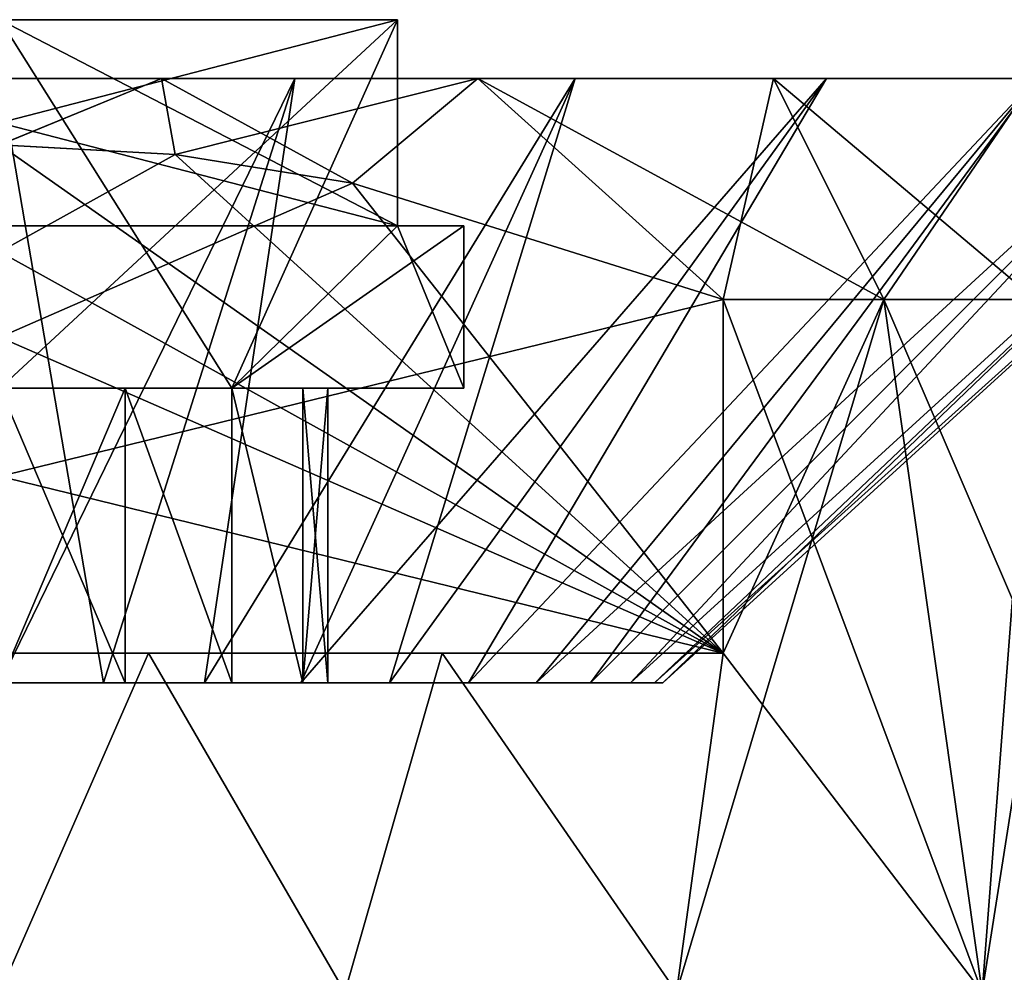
# Model space of a CAD drawing. Extents: x -265 to 265, y 0 to 747.
# Tile 219 of 256: x -249.86 to -243.18, y 740.13 to 746.6. Entities that reach past the tile are written whole.
import ezdxf

# ---------------------------------------------------------------- set-up
doc = ezdxf.new("R2010")
doc.units = 0
doc.header["$LTSCALE"] = 65.185185
for name, color, linetype in [('123', 7, 'CONTINUOUS'), ('124', 7, 'CONTINUOUS'), ('125', 7, 'CONTINUOUS'), ('126', 7, 'CONTINUOUS'), ('127', 7, 'CONTINUOUS'), ('132', 7, 'CONTINUOUS'), ('133', 7, 'CONTINUOUS'), ('134', 7, 'CONTINUOUS'), ('135', 7, 'CONTINUOUS'), ('138', 7, 'CONTINUOUS'), ('139', 7, 'CONTINUOUS'), ('140', 7, 'CONTINUOUS'), ('141', 7, 'CONTINUOUS'), ('142', 7, 'CONTINUOUS'), ('143', 7, 'CONTINUOUS'), ('144', 7, 'CONTINUOUS'), ('145', 7, 'CONTINUOUS'), ('148', 7, 'CONTINUOUS'), ('151', 7, 'CONTINUOUS'), ('152', 7, 'CONTINUOUS')]:
    doc.layers.add(name, color=color, linetype=linetype)

msp = doc.modelspace()

# ---------------------------------------------------------------- linework, layer by layer
at = {"layer": '123', "color": 7, "linetype": 'CONTINUOUS'}
for points in [[(-245.0911, 742.3, 10.95), (-243.3334, 740, 9.9778), (-245.0911, 744.7, 10.95), (-245.0911, 742.3, 10.95)], [(-245.0911, 744.7, 10.95), (-243.3334, 740, 9.9778), (-244, 744.7, 10.3923), (-245.0911, 744.7, 10.95)], [(-244, 744.7, 10.3923), (-243.3334, 740, 9.9778), (-242.9715, 742.3, 9.7262), (-244, 744.7, 10.3923)], [(-242.9715, 744.7, 9.7262), (-244, 744.7, 10.3923), (-242.9715, 742.3, 9.7262), (-242.9715, 744.7, 9.7262)], [(-251.0102, 742.3, 11.9574), (-250, 740, 12), (-248.9898, 742.3, 11.9574), (-251.0102, 742.3, 11.9574)], [(-250, 740, 12), (-247.6587, 740, 11.7693), (-248.9898, 742.3, 11.9574), (-250, 740, 12)], [(-248.9898, 742.3, 11.9574), (-247.6587, 740, 11.7693), (-246.9974, 742.3, 11.6182), (-248.9898, 742.3, 11.9574)], [(-247.6587, 740, 11.7693), (-245.4078, 740, 11.0865), (-246.9974, 742.3, 11.6182), (-247.6587, 740, 11.7693)], [(-246.9974, 742.3, 11.6182), (-245.4078, 740, 11.0865), (-245.0911, 742.3, 10.95), (-246.9974, 742.3, 11.6182)], [(-245.4078, 740, 11.0865), (-243.3334, 740, 9.9778), (-245.0911, 742.3, 10.95), (-245.4078, 740, 11.0865)], [(-243.3334, 740, 9.9778), (-241.5147, 740, 8.4853), (-242.9715, 742.3, 9.7262), (-243.3334, 740, 9.9778)]]:
    msp.add_3dface(points, dxfattribs=at)
at = {"layer": '124', "color": 7, "linetype": 'CONTINUOUS'}
for points in [[(-244.7497, 746.2, 9.093), (-250, 746.2, 8.9999), (-255.2503, 746.2, 9.093), (-244.7497, 746.2, 9.093)], [(-255.2503, 746.2, -9.093), (-250, 746.2, -8.9999), (-244.7497, 746.2, -9.093), (-255.2503, 746.2, -9.093)], [(-253.2442, 746.2, 9.9862), (-244.7497, 746.2, 9.093), (-255.2503, 746.2, 9.093), (-253.2442, 746.2, 9.9862)], [(-253.2442, 746.2, -9.9862), (-255.2503, 746.2, -9.093), (-246.7558, 746.2, -9.9862), (-253.2442, 746.2, -9.9862)], [(-246.7558, 746.2, -9.9862), (-255.2503, 746.2, -9.093), (-244.7497, 746.2, -9.093), (-246.7558, 746.2, -9.9862)], [(-246.7558, 746.2, 9.9862), (-244.7497, 746.2, 9.093), (-253.2442, 746.2, 9.9862), (-246.7558, 746.2, 9.9862)], [(-251.098, 746.2, 10.4424), (-246.7558, 746.2, 9.9862), (-253.2442, 746.2, 9.9862), (-251.098, 746.2, 10.4424)], [(-251.098, 746.2, -10.4424), (-253.2442, 746.2, -9.9862), (-248.902, 746.2, -10.4424), (-251.098, 746.2, -10.4424)], [(-248.902, 746.2, -10.4424), (-253.2442, 746.2, -9.9862), (-246.7558, 746.2, -9.9862), (-248.902, 746.2, -10.4424)], [(-248.902, 746.2, 10.4424), (-246.7558, 746.2, 9.9862), (-251.098, 746.2, 10.4424), (-248.902, 746.2, 10.4424)], [(-247.9976, 746.2, 8.7744), (-250, 746.2, 8.9999), (-244.7497, 746.2, 9.093), (-247.9976, 746.2, 8.7744)], [(-250, 746.2, -8.9999), (-247.9976, 746.2, -8.7744), (-244.7497, 746.2, -9.093), (-250, 746.2, -8.9999)], [(-246.0952, 746.2, 8.1088), (-247.9976, 746.2, 8.7744), (-242.9745, 746.2, 7.8033), (-246.0952, 746.2, 8.1088)], [(-242.9745, 746.2, 7.8033), (-247.9976, 746.2, 8.7744), (-244.7497, 746.2, 9.093), (-242.9745, 746.2, 7.8033)], [(-247.9976, 746.2, -8.7744), (-246.0952, 746.2, -8.1088), (-244.7497, 746.2, -9.093), (-247.9976, 746.2, -8.7744)], [(-244.3884, 746.2, 7.0363), (-246.0952, 746.2, 8.1088), (-242.9745, 746.2, 7.8033), (-244.3884, 746.2, 7.0363)], [(-246.0952, 746.2, -8.1088), (-244.3884, 746.2, -7.0363), (-242.9745, 746.2, -7.8033), (-246.0952, 746.2, -8.1088)], [(-244.7497, 746.2, -9.093), (-246.0952, 746.2, -8.1088), (-242.9745, 746.2, -7.8033), (-244.7497, 746.2, -9.093)], [(-242.9634, 746.2, 5.6112), (-244.3884, 746.2, 7.0363), (-241.5053, 746.2, 6.1715), (-242.9634, 746.2, 5.6112)], [(-241.5053, 746.2, 6.1715), (-244.3884, 746.2, 7.0363), (-242.9745, 746.2, 7.8033), (-241.5053, 746.2, 6.1715)], [(-244.3884, 746.2, -7.0363), (-242.9634, 746.2, -5.6112), (-241.5053, 746.2, -6.1715), (-244.3884, 746.2, -7.0363)], [(-242.9745, 746.2, -7.8033), (-244.3884, 746.2, -7.0363), (-241.5053, 746.2, -6.1715), (-242.9745, 746.2, -7.8033)]]:
    msp.add_3dface(points, dxfattribs=at)
at = {"layer": '125', "color": 7, "linetype": 'CONTINUOUS'}
for points in [[(-250, 746.2, 8.9999), (-247.9976, 746.2, 8.7744), (-250, 742.1, 4.5), (-250, 746.2, 8.9999)], [(-250, 742.1, 4.5), (-247.9976, 746.2, 8.7744), (-249.296, 742.1, 4.4446), (-250, 742.1, 4.5)], [(-249.296, 742.1, 4.4446), (-247.9976, 746.2, 8.7744), (-248.6094, 742.1, 4.2798), (-249.296, 742.1, 4.4446)], [(-247.9976, 746.2, 8.7744), (-246.0952, 746.2, 8.1088), (-248.6094, 742.1, 4.2798), (-247.9976, 746.2, 8.7744)], [(-248.6094, 742.1, 4.2798), (-246.0952, 746.2, 8.1088), (-247.957, 742.1, 4.0095), (-248.6094, 742.1, 4.2798)], [(-246.0952, 746.2, 8.1088), (-244.3884, 746.2, 7.0363), (-247.957, 742.1, 4.0095), (-246.0952, 746.2, 8.1088)], [(-247.957, 742.1, 4.0095), (-244.3884, 746.2, 7.0363), (-247.355, 742.1, 3.6406), (-247.957, 742.1, 4.0095)], [(-247.355, 742.1, 3.6406), (-244.3884, 746.2, 7.0363), (-246.818, 742.1, 3.182), (-247.355, 742.1, 3.6406)], [(-244.3884, 746.2, 7.0363), (-242.9634, 746.2, 5.6112), (-246.818, 742.1, 3.182), (-244.3884, 746.2, 7.0363)], [(-246.818, 742.1, 3.182), (-242.9634, 746.2, 5.6112), (-246.3594, 742.1, 2.645), (-246.818, 742.1, 3.182)], [(-242.9634, 746.2, 5.6112), (-241.8914, 746.2, 3.905), (-246.3594, 742.1, 2.645), (-242.9634, 746.2, 5.6112)], [(-246.3594, 742.1, 2.645), (-241.8914, 746.2, 3.905), (-245.9905, 742.1, 2.043), (-246.3594, 742.1, 2.645)], [(-245.9905, 742.1, 2.043), (-241.8914, 746.2, 3.905), (-245.7202, 742.1, 1.3906), (-245.9905, 742.1, 2.043)], [(-241.8914, 746.2, 3.905), (-241.2257, 746.2, 2.003), (-245.7202, 742.1, 1.3906), (-241.8914, 746.2, 3.905)], [(-245.7202, 742.1, 1.3906), (-241.2257, 746.2, 2.003), (-245.5554, 742.1, 0.704), (-245.7202, 742.1, 1.3906)], [(-241.2257, 746.2, 2.003), (-241, 746.2), (-245.5554, 742.1, 0.704), (-241.2257, 746.2, 2.003)], [(-245.5554, 742.1, 0.704), (-241, 746.2), (-245.5, 742.1), (-245.5554, 742.1, 0.704)]]:
    msp.add_3dface(points, dxfattribs=at)
at = {"layer": '126', "color": 7, "linetype": 'CONTINUOUS'}
for points in [[(-246.3594, 742.1, -2.645), (-253.6406, 742.1, -2.645), (-254.0095, 742.1, -2.043), (-246.3594, 742.1, -2.645)], [(-246.3594, 742.1, -2.645), (-254.0095, 742.1, -2.043), (-250, 742.1, -2.2272), (-246.3594, 742.1, -2.645)], [(-253.6406, 742.1, 2.645), (-253.182, 742.1, 3.182), (-246.3594, 742.1, 2.645), (-253.6406, 742.1, 2.645)], [(-253.6406, 742.1, 2.645), (-246.3594, 742.1, 2.645), (-245.9905, 742.1, 2.043), (-253.6406, 742.1, 2.645)], [(-253.6406, 742.1, 2.645), (-245.9905, 742.1, 2.043), (-250, 742.1, 2.2272), (-253.6406, 742.1, 2.645)], [(-246.3594, 742.1, -2.645), (-246.818, 742.1, -3.182), (-253.6406, 742.1, -2.645), (-246.3594, 742.1, -2.645)], [(-246.818, 742.1, -3.182), (-253.182, 742.1, -3.182), (-253.6406, 742.1, -2.645), (-246.818, 742.1, -3.182)], [(-253.182, 742.1, 3.182), (-252.645, 742.1, 3.6406), (-246.818, 742.1, 3.182), (-253.182, 742.1, 3.182)], [(-253.182, 742.1, 3.182), (-246.818, 742.1, 3.182), (-246.3594, 742.1, 2.645), (-253.182, 742.1, 3.182)], [(-246.818, 742.1, -3.182), (-247.355, 742.1, -3.6406), (-253.182, 742.1, -3.182), (-246.818, 742.1, -3.182)], [(-247.355, 742.1, -3.6406), (-252.645, 742.1, -3.6406), (-253.182, 742.1, -3.182), (-247.355, 742.1, -3.6406)], [(-252.645, 742.1, 3.6406), (-252.043, 742.1, 4.0095), (-247.355, 742.1, 3.6406), (-252.645, 742.1, 3.6406)], [(-252.645, 742.1, 3.6406), (-247.355, 742.1, 3.6406), (-246.818, 742.1, 3.182), (-252.645, 742.1, 3.6406)], [(-247.355, 742.1, -3.6406), (-247.957, 742.1, -4.0095), (-252.645, 742.1, -3.6406), (-247.355, 742.1, -3.6406)], [(-247.957, 742.1, -4.0095), (-252.043, 742.1, -4.0095), (-252.645, 742.1, -3.6406), (-247.957, 742.1, -4.0095)], [(-252.043, 742.1, 4.0095), (-251.3906, 742.1, 4.2798), (-247.957, 742.1, 4.0095), (-252.043, 742.1, 4.0095)], [(-252.043, 742.1, 4.0095), (-247.957, 742.1, 4.0095), (-247.355, 742.1, 3.6406), (-252.043, 742.1, 4.0095)], [(-247.957, 742.1, -4.0095), (-248.6094, 742.1, -4.2798), (-252.043, 742.1, -4.0095), (-247.957, 742.1, -4.0095)], [(-248.6094, 742.1, -4.2798), (-251.3906, 742.1, -4.2798), (-252.043, 742.1, -4.0095), (-248.6094, 742.1, -4.2798)], [(-251.3906, 742.1, 4.2798), (-250.704, 742.1, 4.4446), (-248.6094, 742.1, 4.2798), (-251.3906, 742.1, 4.2798)], [(-251.3906, 742.1, 4.2798), (-248.6094, 742.1, 4.2798), (-247.957, 742.1, 4.0095), (-251.3906, 742.1, 4.2798)], [(-248.6094, 742.1, -4.2798), (-249.296, 742.1, -4.4446), (-251.3906, 742.1, -4.2798), (-248.6094, 742.1, -4.2798)], [(-249.296, 742.1, -4.4446), (-250.704, 742.1, -4.4446), (-251.3906, 742.1, -4.2798), (-249.296, 742.1, -4.4446)], [(-250.704, 742.1, 4.4446), (-250, 742.1, 4.5), (-249.296, 742.1, 4.4446), (-250.704, 742.1, 4.4446)], [(-250.704, 742.1, 4.4446), (-249.296, 742.1, 4.4446), (-248.6094, 742.1, 4.2798), (-250.704, 742.1, 4.4446)], [(-249.296, 742.1, -4.4446), (-250, 742.1, -4.5), (-250.704, 742.1, -4.4446), (-249.296, 742.1, -4.4446)], [(-250, 742.1, 2.2272), (-245.9905, 742.1, 2.043), (-249.1482, 742.1, 2.0579), (-250, 742.1, 2.2272)], [(-249.1482, 742.1, -2.0579), (-246.3594, 742.1, -2.645), (-250, 742.1, -2.2272), (-249.1482, 742.1, -2.0579)], [(-249.1482, 742.1, 2.0579), (-245.9905, 742.1, 2.043), (-248.4257, 742.1, 1.5755), (-249.1482, 742.1, 2.0579)], [(-245.9905, 742.1, -2.043), (-246.3594, 742.1, -2.645), (-249.1482, 742.1, -2.0579), (-245.9905, 742.1, -2.043)], [(-248.4257, 742.1, -1.5755), (-245.9905, 742.1, -2.043), (-249.1482, 742.1, -2.0579), (-248.4257, 742.1, -1.5755)], [(-245.9905, 742.1, 2.043), (-245.7202, 742.1, 1.3906), (-248.4257, 742.1, 1.5755), (-245.9905, 742.1, 2.043)], [(-248.4257, 742.1, 1.5755), (-245.7202, 742.1, 1.3906), (-247.9425, 742.1, 0.853), (-248.4257, 742.1, 1.5755)], [(-245.7202, 742.1, -1.3906), (-245.9905, 742.1, -2.043), (-248.4257, 742.1, -1.5755), (-245.7202, 742.1, -1.3906)], [(-247.9425, 742.1, -0.853), (-245.7202, 742.1, -1.3906), (-248.4257, 742.1, -1.5755), (-247.9425, 742.1, -0.853)], [(-245.7202, 742.1, 1.3906), (-245.5554, 742.1, 0.704), (-247.9425, 742.1, 0.853), (-245.7202, 742.1, 1.3906)], [(-245.5554, 742.1, 0.704), (-245.5, 742.1), (-247.9425, 742.1, 0.853), (-245.5554, 742.1, 0.704)], [(-245.5, 742.1), (-247.7726, 742.1), (-247.9425, 742.1, 0.853), (-245.5, 742.1)], [(-245.5554, 742.1, -0.704), (-245.7202, 742.1, -1.3906), (-247.9425, 742.1, -0.853), (-245.5554, 742.1, -0.704)], [(-247.7726, 742.1), (-245.5554, 742.1, -0.704), (-247.9425, 742.1, -0.853), (-247.7726, 742.1)], [(-245.5, 742.1), (-245.5554, 742.1, -0.704), (-247.7726, 742.1), (-245.5, 742.1)]]:
    msp.add_3dface(points, dxfattribs=at)
at = {"layer": '127', "color": 7, "linetype": 'CONTINUOUS'}
for points in [[(-250, 746.6, 3.15), (-247.3, 746.6, 0.45), (-252.7, 746.6, 0.45), (-250, 746.6, 3.15)], [(-252.7, 746.6, -0.45), (-247.3, 746.6, -0.45), (-250, 746.6, -3.15), (-252.7, 746.6, -0.45)]]:
    msp.add_3dface(points, dxfattribs=at)
at = {"layer": '132', "color": 7, "linetype": 'CONTINUOUS'}
for points in [[(-243.3334, 740, -9.9778), (-245.4078, 740, -11.0865), (-244, 744.7, -10.3923), (-243.3334, 740, -9.9778)], [(-244, 744.7, -10.3923), (-245.4078, 740, -11.0865), (-245.0911, 742.3, -10.95), (-244, 744.7, -10.3923)], [(-245.0911, 744.7, -10.95), (-244, 744.7, -10.3923), (-245.0911, 742.3, -10.95), (-245.0911, 744.7, -10.95)], [(-242.9715, 744.7, -9.7262), (-243.3334, 740, -9.9778), (-244, 744.7, -10.3923), (-242.9715, 744.7, -9.7262)], [(-242.9715, 742.3, -9.7262), (-243.3334, 740, -9.9778), (-242.9715, 744.7, -9.7262), (-242.9715, 742.3, -9.7262)], [(-248.9898, 742.3, -11.9574), (-250, 740, -12), (-251.0102, 742.3, -11.9574), (-248.9898, 742.3, -11.9574)], [(-247.6587, 740, -11.7693), (-250, 740, -12), (-248.9898, 742.3, -11.9574), (-247.6587, 740, -11.7693)], [(-246.9974, 742.3, -11.6182), (-247.6587, 740, -11.7693), (-248.9898, 742.3, -11.9574), (-246.9974, 742.3, -11.6182)], [(-245.4078, 740, -11.0865), (-247.6587, 740, -11.7693), (-246.9974, 742.3, -11.6182), (-245.4078, 740, -11.0865)], [(-245.0911, 742.3, -10.95), (-245.4078, 740, -11.0865), (-246.9974, 742.3, -11.6182), (-245.0911, 742.3, -10.95)], [(-241.5147, 740, -8.4853), (-243.3334, 740, -9.9778), (-242.9715, 742.3, -9.7262), (-241.5147, 740, -8.4853)]]:
    msp.add_3dface(points, dxfattribs=at)
at = {"layer": '133', "color": 7, "linetype": 'CONTINUOUS'}
for points in [[(-250, 742.1, -4.5), (-249.296, 742.1, -4.4446), (-250, 746.2, -8.9999), (-250, 742.1, -4.5)], [(-250, 746.2, -8.9999), (-249.296, 742.1, -4.4446), (-247.9976, 746.2, -8.7744), (-250, 746.2, -8.9999)], [(-249.296, 742.1, -4.4446), (-248.6094, 742.1, -4.2798), (-247.9976, 746.2, -8.7744), (-249.296, 742.1, -4.4446)], [(-248.6094, 742.1, -4.2798), (-247.957, 742.1, -4.0095), (-246.0952, 746.2, -8.1088), (-248.6094, 742.1, -4.2798)], [(-247.9976, 746.2, -8.7744), (-248.6094, 742.1, -4.2798), (-246.0952, 746.2, -8.1088), (-247.9976, 746.2, -8.7744)], [(-247.957, 742.1, -4.0095), (-247.355, 742.1, -3.6406), (-246.0952, 746.2, -8.1088), (-247.957, 742.1, -4.0095)], [(-247.355, 742.1, -3.6406), (-246.818, 742.1, -3.182), (-244.3884, 746.2, -7.0363), (-247.355, 742.1, -3.6406)], [(-246.0952, 746.2, -8.1088), (-247.355, 742.1, -3.6406), (-244.3884, 746.2, -7.0363), (-246.0952, 746.2, -8.1088)], [(-246.818, 742.1, -3.182), (-246.3594, 742.1, -2.645), (-242.9634, 746.2, -5.6112), (-246.818, 742.1, -3.182)], [(-244.3884, 746.2, -7.0363), (-246.818, 742.1, -3.182), (-242.9634, 746.2, -5.6112), (-244.3884, 746.2, -7.0363)], [(-246.3594, 742.1, -2.645), (-245.9905, 742.1, -2.043), (-242.9634, 746.2, -5.6112), (-246.3594, 742.1, -2.645)], [(-245.9905, 742.1, -2.043), (-245.7202, 742.1, -1.3906), (-241.8914, 746.2, -3.905), (-245.9905, 742.1, -2.043)], [(-242.9634, 746.2, -5.6112), (-245.9905, 742.1, -2.043), (-241.8914, 746.2, -3.905), (-242.9634, 746.2, -5.6112)], [(-245.7202, 742.1, -1.3906), (-245.5554, 742.1, -0.704), (-241.2257, 746.2, -2.003), (-245.7202, 742.1, -1.3906)], [(-241.8914, 746.2, -3.905), (-245.7202, 742.1, -1.3906), (-241.2257, 746.2, -2.003), (-241.8914, 746.2, -3.905)], [(-245.5554, 742.1, -0.704), (-245.5, 742.1), (-241.2257, 746.2, -2.003), (-245.5554, 742.1, -0.704)], [(-245.5, 742.1), (-241, 746.2), (-241.2257, 746.2, -2.003), (-245.5, 742.1)]]:
    msp.add_3dface(points, dxfattribs=at)
at = {"layer": '134', "color": 7, "linetype": 'CONTINUOUS'}
for points in [[(-250, 746.6, -3.15), (-247.3, 746.6, -0.45), (-250, 744.1, -3.15), (-250, 746.6, -3.15)], [(-250, 744.1, -3.15), (-247.3, 746.6, -0.45), (-248.425, 744.1, -1.575), (-250, 744.1, -3.15)], [(-247.3, 746.6, -0.45), (-247.3, 745.2, -0.45), (-248.425, 744.1, -1.575), (-247.3, 746.6, -0.45)], [(-248.425, 744.1, -1.575), (-247.3, 745.2, -0.45), (-246.85, 745.2), (-248.425, 744.1, -1.575)], [(-246.85, 744.1), (-248.425, 744.1, -1.575), (-246.85, 745.2), (-246.85, 744.1)]]:
    msp.add_3dface(points, dxfattribs=at)
at = {"layer": '135', "color": 7, "linetype": 'CONTINUOUS'}
for points in [[(-247.3, 746.6, 0.45), (-250, 746.6, 3.15), (-247.3, 745.2, 0.45), (-247.3, 746.6, 0.45)], [(-247.3, 745.2, 0.45), (-250, 746.6, 3.15), (-248.425, 744.1, 1.575), (-247.3, 745.2, 0.45)], [(-248.425, 744.1, 1.575), (-250, 746.6, 3.15), (-250, 744.1, 3.15), (-248.425, 744.1, 1.575)], [(-246.85, 744.1), (-247.3, 745.2, 0.45), (-248.425, 744.1, 1.575), (-246.85, 744.1)], [(-246.85, 744.1), (-246.85, 745.2), (-247.3, 745.2, 0.45), (-246.85, 744.1)]]:
    msp.add_3dface(points, dxfattribs=at)
at = {"layer": '138', "color": 7, "linetype": 'CONTINUOUS'}
for points in [[(-250, 744.1, -3.15), (-248.425, 744.1, -1.575), (-249.148, 744.1, -2.0579), (-250, 744.1, -3.15)], [(-250, 744.1, -2.2273), (-250, 744.1, -3.15), (-249.148, 744.1, -2.0579), (-250, 744.1, -2.2273)], [(-248.425, 744.1, 1.575), (-250, 744.1, 3.15), (-249.148, 744.1, 2.0579), (-248.425, 744.1, 1.575)], [(-249.148, 744.1, 2.0579), (-250, 744.1, 3.15), (-250, 744.1, 2.2273), (-249.148, 744.1, 2.0579)], [(-248.425, 744.1, -1.575), (-246.85, 744.1), (-247.9423, 744.1, -0.8527), (-248.425, 744.1, -1.575)], [(-246.85, 744.1), (-248.425, 744.1, 1.575), (-247.9423, 744.1, 0.8527), (-246.85, 744.1)], [(-247.9423, 744.1, -0.8527), (-246.85, 744.1), (-247.7726, 744.1), (-247.9423, 744.1, -0.8527)], [(-247.7726, 744.1), (-246.85, 744.1), (-247.9423, 744.1, 0.8527), (-247.7726, 744.1)]]:
    msp.add_3dface(points, dxfattribs=at)
at = {"layer": '139', "color": 7, "linetype": 'CONTINUOUS'}
for points in [[(-250, 742.1, 2.2272), (-249.1482, 742.1, 2.0579), (-250, 744.1, 2.2273), (-250, 742.1, 2.2272)], [(-249.1482, 742.1, 2.0579), (-249.148, 744.1, 2.0579), (-250, 744.1, 2.2273), (-249.1482, 742.1, 2.0579)], [(-249.1482, 742.1, 2.0579), (-248.4257, 742.1, 1.5755), (-249.148, 744.1, 2.0579), (-249.1482, 742.1, 2.0579)], [(-248.4257, 742.1, 1.5755), (-248.425, 744.1, 1.575), (-249.148, 744.1, 2.0579), (-248.4257, 742.1, 1.5755)], [(-248.425, 744.1, 1.575), (-248.4257, 742.1, 1.5755), (-247.9425, 742.1, 0.853), (-248.425, 744.1, 1.575)], [(-248.425, 744.1, 1.575), (-247.9425, 742.1, 0.853), (-247.9423, 744.1, 0.8527), (-248.425, 744.1, 1.575)], [(-247.9425, 742.1, 0.853), (-247.7726, 742.1), (-247.9423, 744.1, 0.8527), (-247.9425, 742.1, 0.853)], [(-247.7726, 742.1), (-247.7726, 744.1), (-247.9423, 744.1, 0.8527), (-247.7726, 742.1)]]:
    msp.add_3dface(points, dxfattribs=at)
at = {"layer": '140', "color": 7, "linetype": 'CONTINUOUS'}
for points in [[(-249.1482, 742.1, -2.0579), (-250, 742.1, -2.2272), (-249.148, 744.1, -2.0579), (-249.1482, 742.1, -2.0579)], [(-250, 742.1, -2.2272), (-250, 744.1, -2.2273), (-249.148, 744.1, -2.0579), (-250, 742.1, -2.2272)], [(-248.4257, 742.1, -1.5755), (-249.1482, 742.1, -2.0579), (-249.148, 744.1, -2.0579), (-248.4257, 742.1, -1.5755)], [(-248.425, 744.1, -1.575), (-248.4257, 742.1, -1.5755), (-249.148, 744.1, -2.0579), (-248.425, 744.1, -1.575)], [(-248.425, 744.1, -1.575), (-247.9425, 742.1, -0.853), (-248.4257, 742.1, -1.5755), (-248.425, 744.1, -1.575)], [(-247.9425, 742.1, -0.853), (-248.425, 744.1, -1.575), (-247.9423, 744.1, -0.8527), (-247.9425, 742.1, -0.853)], [(-247.7726, 742.1), (-247.9425, 742.1, -0.853), (-247.7726, 744.1), (-247.7726, 742.1)], [(-247.9425, 742.1, -0.853), (-247.9423, 744.1, -0.8527), (-247.7726, 744.1), (-247.9425, 742.1, -0.853)]]:
    msp.add_3dface(points, dxfattribs=at)
at = {"layer": '141', "color": 7, "linetype": 'CONTINUOUS'}
for points in [[(-247.3, 745.2, 0.45), (-247.3, 745.2, -0.45), (-252.7, 745.2, -0.45), (-247.3, 745.2, 0.45)], [(-252.7, 745.2, 0.45), (-247.3, 745.2, 0.45), (-252.7, 745.2, -0.45), (-252.7, 745.2, 0.45)], [(-246.85, 745.2), (-247.3, 745.2, -0.45), (-247.3, 745.2, 0.45), (-246.85, 745.2)]]:
    msp.add_3dface(points, dxfattribs=at)
at = {"layer": '142', "color": 7, "linetype": 'CONTINUOUS'}
for points in [[(-252.7, 746.6, 0.45), (-247.3, 746.6, 0.45), (-252.7, 745.2, 0.45), (-252.7, 746.6, 0.45)], [(-247.3, 746.6, 0.45), (-247.3, 745.2, 0.45), (-252.7, 745.2, 0.45), (-247.3, 746.6, 0.45)]]:
    msp.add_3dface(points, dxfattribs=at)
at = {"layer": '143', "color": 7, "linetype": 'CONTINUOUS'}
for points in [[(-247.3, 746.6, -0.45), (-252.7, 746.6, -0.45), (-247.3, 745.2, -0.45), (-247.3, 746.6, -0.45)], [(-247.3, 745.2, -0.45), (-252.7, 746.6, -0.45), (-252.7, 745.2, -0.45), (-247.3, 745.2, -0.45)]]:
    msp.add_3dface(points, dxfattribs=at)
at = {"layer": '144', "color": 7, "linetype": 'CONTINUOUS'}
for points in [[(-254.9089, 742.3, 10.95), (-253.0026, 742.3, 11.6182), (-245.0911, 742.3, 10.95), (-254.9089, 742.3, 10.95)], [(-245.0911, 742.3, -10.95), (-246.9974, 742.3, -11.6182), (-254.9089, 742.3, -10.95), (-245.0911, 742.3, -10.95)], [(-246.9974, 742.3, -11.6182), (-253.0026, 742.3, -11.6182), (-254.9089, 742.3, -10.95), (-246.9974, 742.3, -11.6182)], [(-253.0026, 742.3, 11.6182), (-251.0102, 742.3, 11.9574), (-246.9974, 742.3, 11.6182), (-253.0026, 742.3, 11.6182)], [(-253.0026, 742.3, 11.6182), (-246.9974, 742.3, 11.6182), (-245.0911, 742.3, 10.95), (-253.0026, 742.3, 11.6182)], [(-246.9974, 742.3, -11.6182), (-248.9898, 742.3, -11.9574), (-253.0026, 742.3, -11.6182), (-246.9974, 742.3, -11.6182)], [(-248.9898, 742.3, -11.9574), (-251.0102, 742.3, -11.9574), (-253.0026, 742.3, -11.6182), (-248.9898, 742.3, -11.9574)], [(-251.0102, 742.3, 11.9574), (-248.9898, 742.3, 11.9574), (-246.9974, 742.3, 11.6182), (-251.0102, 742.3, 11.9574)]]:
    msp.add_3dface(points, dxfattribs=at)
at = {"layer": '145', "color": 7, "linetype": 'CONTINUOUS'}
for points in [[(-248.8087, 745.6854, -10.95), (-254.9089, 742.3, -10.95), (-249.9995, 745.75, -10.95), (-248.8087, 745.6854, -10.95)], [(-247.6062, 745.4914, -10.95), (-254.9089, 742.3, -10.95), (-248.8087, 745.6854, -10.95), (-247.6062, 745.4914, -10.95)], [(-245.0911, 744.7, -10.95), (-254.9089, 742.3, -10.95), (-247.6062, 745.4914, -10.95), (-245.0911, 744.7, -10.95)], [(-245.0911, 744.7, -10.95), (-245.0911, 742.3, -10.95), (-254.9089, 742.3, -10.95), (-245.0911, 744.7, -10.95)]]:
    msp.add_3dface(points, dxfattribs=at)
at = {"layer": '148', "color": 7, "linetype": 'CONTINUOUS'}
for points in [[(-251.1913, 745.6854, 10.95), (-245.0911, 742.3, 10.95), (-250.0005, 745.75, 10.95), (-251.1913, 745.6854, 10.95)], [(-250.0005, 745.75, 10.95), (-245.0911, 742.3, 10.95), (-248.8096, 745.6855, 10.95), (-250.0005, 745.75, 10.95)], [(-252.3938, 745.4914, 10.95), (-245.0911, 742.3, 10.95), (-251.1913, 745.6854, 10.95), (-252.3938, 745.4914, 10.95)], [(-248.8096, 745.6855, 10.95), (-245.0911, 742.3, 10.95), (-247.6068, 745.4915, 10.95), (-248.8096, 745.6855, 10.95)], [(-254.9089, 744.7, 10.95), (-245.0911, 742.3, 10.95), (-252.3938, 745.4914, 10.95), (-254.9089, 744.7, 10.95)], [(-245.0911, 742.3, 10.95), (-245.0911, 744.7, 10.95), (-247.6068, 745.4915, 10.95), (-245.0911, 742.3, 10.95)], [(-254.9089, 744.7, 10.95), (-254.9089, 742.3, 10.95), (-245.0911, 742.3, 10.95), (-254.9089, 744.7, 10.95)]]:
    msp.add_3dface(points, dxfattribs=at)
at = {"layer": '151', "color": 7, "linetype": 'CONTINUOUS'}
for points in [[(-248.902, 746.2, 10.4424), (-251.098, 746.2, 10.4424), (-250.0005, 745.75, 10.95), (-248.902, 746.2, 10.4424)], [(-248.902, 746.2, 10.4424), (-250.0005, 745.75, 10.95), (-248.8096, 745.6855, 10.95), (-248.902, 746.2, 10.4424)], [(-246.7558, 746.2, 9.9862), (-248.902, 746.2, 10.4424), (-247.6068, 745.4915, 10.95), (-246.7558, 746.2, 9.9862)], [(-248.902, 746.2, 10.4424), (-248.8096, 745.6855, 10.95), (-247.6068, 745.4915, 10.95), (-248.902, 746.2, 10.4424)], [(-245.0911, 744.7, 10.95), (-246.7558, 746.2, 9.9862), (-247.6068, 745.4915, 10.95), (-245.0911, 744.7, 10.95)], [(-245.0911, 744.7, 10.95), (-244, 744.7, 10.3923), (-246.7558, 746.2, 9.9862), (-245.0911, 744.7, 10.95)], [(-244, 744.7, 10.3923), (-244.7497, 746.2, 9.093), (-246.7558, 746.2, 9.9862), (-244, 744.7, 10.3923)], [(-244, 744.7, 10.3923), (-242.9715, 744.7, 9.7262), (-244.7497, 746.2, 9.093), (-244, 744.7, 10.3923)], [(-242.9715, 744.7, 9.7262), (-242.9745, 746.2, 7.8033), (-244.7497, 746.2, 9.093), (-242.9715, 744.7, 9.7262)]]:
    msp.add_3dface(points, dxfattribs=at)
at = {"layer": '152', "color": 7, "linetype": 'CONTINUOUS'}
for points in [[(-251.098, 746.2, -10.4424), (-248.902, 746.2, -10.4424), (-249.9995, 745.75, -10.95), (-251.098, 746.2, -10.4424)], [(-248.902, 746.2, -10.4424), (-248.8087, 745.6854, -10.95), (-249.9995, 745.75, -10.95), (-248.902, 746.2, -10.4424)], [(-248.902, 746.2, -10.4424), (-246.7558, 746.2, -9.9862), (-248.8087, 745.6854, -10.95), (-248.902, 746.2, -10.4424)], [(-246.7558, 746.2, -9.9862), (-247.6062, 745.4914, -10.95), (-248.8087, 745.6854, -10.95), (-246.7558, 746.2, -9.9862)], [(-246.7558, 746.2, -9.9862), (-245.0911, 744.7, -10.95), (-247.6062, 745.4914, -10.95), (-246.7558, 746.2, -9.9862)], [(-245.0911, 744.7, -10.95), (-246.7558, 746.2, -9.9862), (-244.7497, 746.2, -9.093), (-245.0911, 744.7, -10.95)], [(-244, 744.7, -10.3923), (-245.0911, 744.7, -10.95), (-244.7497, 746.2, -9.093), (-244, 744.7, -10.3923)], [(-244, 744.7, -10.3923), (-244.7497, 746.2, -9.093), (-242.9745, 746.2, -7.8033), (-244, 744.7, -10.3923)], [(-242.9715, 744.7, -9.7262), (-244, 744.7, -10.3923), (-242.9745, 746.2, -7.8033), (-242.9715, 744.7, -9.7262)]]:
    msp.add_3dface(points, dxfattribs=at)

doc.saveas('drawing.dxf')
